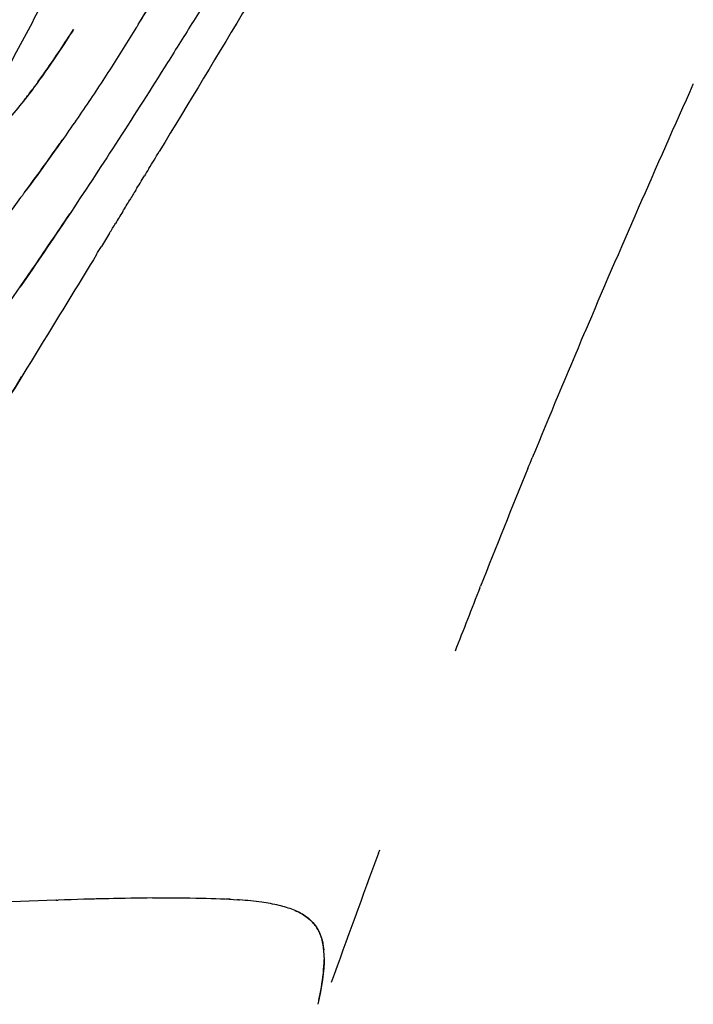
# Model space of a CAD drawing. Header units: millimetres. Extents: x 2530 to 6175, y 0 to 2613.
# Tile 72 of 76: x 5987 to 6048, y 470 to 560. Entities that reach past the tile are written whole.
import ezdxf

# ---------------------------------------------------------------- set-up
doc = ezdxf.new("R2010")
doc.units = ezdxf.units.MM
doc.header["$MEASUREMENT"] = 0
doc.layers.add('Crea2D$visibili$linee', color=7, linetype='Continuous', true_color=0x000000)

msp = doc.modelspace()

# ---------------------------------------------------------------- linework, layer by layer
at = {"layer": 'Crea2D$visibili$linee'}
for centre, radius, start, end in [((5623.588, 788.025), 438.718, 328.59513, 329.25666), ((4792.837, 1192.942), 1352.974, 331.884011, 332.140864), ((5942.284, 587.615), 57.412, 321.85449, 323.22039), ((5837.355, 655.858), 187.331, 323.30332, 324.98646), ((6948.893, 144.276), 989.389, 156.974999, 157.688727), ((6963.812, 138.499), 1005.384, 157.765438, 158.421277), ((7047.813, 105.198), 1095.745, 158.424533, 158.74789), ((7511.832, -67.818), 1590.973, 159.702495, 160.152038), ((5996.371, 492.781), 24.852, 339.51319, 340.21479), ((6009.534, -113.196), 593.322, 91.846212, 93.083988), ((6009.551, -113.317), 593.443, 91.843054, 91.84741), ((6005.81, 2.788), 477.277, 91.11457, 91.53238), ((6003.067, 424.917), 55.07, 86.6219, 87.12222)]:
    msp.add_arc(centre, radius, start, end, dxfattribs=at)
for points, knots in [([(6028.927, 597.455), (6027.884, 595.581), (6025.787, 591.834), (6021.405, 584.114), (6012.841, 569.321), (6005.159, 556.505), (5999.784, 547.649)], [0, 0, 0, 0, 6.43261, 12.883463, 26.630998, 57.70868, 57.70868, 57.70868, 57.70868]), ([(6004.958, 562.818), (6004.173, 561.545), (6002.608, 559.014), (5999.577, 554.171), (5994.531, 546.247), (5990.135, 539.664), (5987.201, 535.4)], [0, 0, 0, 0, 4.486696, 8.926272, 17.140572, 32.669319, 32.669319, 32.669319, 32.669319]), ([(5992.017, 558.701), (5991.829, 558.409), (5990.984, 557.107), (5989.301, 554.618), (5986.843, 551.281), (5984.833, 549.149), (5983.82, 548.076)], [0.568198, 0.568198, 0.568198, 0.568198, 0.6016632, 0.717715, 0.8577609, 1, 1, 1, 1]), ([(5997.885, 559.17), (5997.836, 559.09), (5996.988, 557.709), (5995.313, 555.035), (5992.771, 551.202), (5990.231, 547.577), (5988.537, 545.234), (5987.732, 544.147)], [1.2487949, 1.2487949, 1.2487949, 1.2487949, 1.2507574, 1.2826646, 1.3147134, 1.3468961, 1.375167, 1.375167, 1.375167, 1.375167]), ([(5988.789, 553.946), (5989.036, 554.286), (5989.277, 554.623), (5990.409, 556.232), (5991.233, 557.478), (5992.018, 558.7)], [8.2130396, 8.2130396, 8.2130396, 8.2130396, 8.25, 8.25, 8.390625, 8.390625, 8.390625, 8.390625]), ([(5987.559, 543.913), (5987.502, 543.835), (5986.624, 542.654), (5984.686, 540.116), (5982.72, 537.726), (5981.614, 536.407)], [1.37719486, 1.37719486, 1.37719486, 1.37719486, 1.37921475, 1.40795634, 1.44394383, 1.44394383, 1.44394383, 1.44394383]), ([(5982.609, 528.865), (5982.7, 528.993), (5982.791, 529.12), (5984.701, 531.793), (5986.491, 534.357), (5989.412, 538.624), (5990.553, 540.317), (5991.685, 542.017)], [3.4412534, 3.4412534, 3.4412534, 3.4412534, 3.4444683, 3.4444683, 3.508607, 3.508607, 3.5504594, 3.5504594, 3.5504594, 3.5504594]), ([(5994.094, 538.307), (5992.615, 535.886), (5987.192, 527.031), (5979.547, 514.599), (5969.144, 497.569), (5962.744, 486.937), (5958.576, 479.877)], [0, 0, 0, 0, 8.509989, 31.150444, 43.783428, 68.378657, 68.378657, 68.378657, 68.378657]), ([(5999.164, 480.014), (6000.79, 480.029), (6002.265, 480.025), (6004.809, 479.972), (6005.901, 479.926), (6006.881, 479.855)], [5.2109375, 5.2109375, 5.2109375, 5.2109375, 5.25, 5.25, 5.285694, 5.285694, 5.285694, 5.285694]), ([(6014.724, 474.632), (6014.721, 474.847), (6014.701, 475.268), (6014.625, 475.888), (6014.492, 476.437), (6014.304, 476.917), (6014.072, 477.335), (6013.767, 477.734), (6013.406, 478.091), (6012.821, 478.534), (6011.908, 478.985), (6010.579, 479.38), (6008.937, 479.67), (6007.736, 479.79), (6007.064, 479.841)], [0, 0, 0, 0, 0.644832, 1.262514, 1.873384, 2.334201, 2.806837, 3.303161, 3.837528, 4.326809, 5.498187, 6.876765, 8.474606, 10.496593, 10.496593, 10.496593, 10.496593]), ([(6012.056, 478.885), (6012.14, 478.85), (6012.222, 478.814), (6013.843, 478.055), (6014.529, 476.947), (6014.687, 475.33)], [5.3691407, 5.3691407, 5.3691407, 5.3691407, 5.375, 5.375, 5.4882813, 5.4882813, 5.4882813, 5.4882813]), ([(6014.251, 470.763), (6014.333, 471.146), (6014.409, 471.536), (6014.617, 472.762), (6014.721, 473.616), (6014.725, 474.449)], [2.66410728, 2.66410728, 2.66410728, 2.66410728, 2.6875, 2.6875, 2.73668765, 2.73668765, 2.73668765, 2.73668765])]:
    msp.add_open_spline(points, degree=3, knots=knots, dxfattribs=at)
for points in [[(5997.885, 559.17), (5999.432, 561.684), (6000.91, 564.194), (6002.379, 566.662)], [(6048.134, 553.714), (6044.801, 546.245), (6041.518, 538.774), (6038.334, 531.282)], [(6048.134, 553.714), (6048.141, 553.729), (6048.147, 553.744), (6048.154, 553.759)], [(6048.154, 553.759), (6048.158, 553.769), (6048.163, 553.779), (6048.167, 553.79)], [(5990.784, 548.374), (5990.855, 548.475), (5990.925, 548.576), (5990.996, 548.677)], [(5998.85, 546.111), (5999.162, 546.624), (5999.473, 547.136), (5999.784, 547.649)], [(5998.85, 546.111), (5998.714, 545.887), (5998.578, 545.663), (5998.442, 545.44)], [(5997.663, 544.159), (5997.923, 544.586), (5998.182, 545.013), (5998.442, 545.44)], [(5997.662, 544.159), (5997.482, 543.861), (5997.301, 543.565), (5997.121, 543.27)], [(5996.474, 542.207), (5996.69, 542.561), (5996.906, 542.916), (5997.122, 543.27)], [(5996.474, 542.207), (5996.256, 541.85), (5996.039, 541.494), (5995.823, 541.14)], [(5995.284, 540.257), (5995.464, 540.551), (5995.643, 540.845), (5995.823, 541.14)], [(5995.284, 540.257), (5995.037, 539.852), (5994.791, 539.449), (5994.547, 539.048)], [(5994.093, 538.307), (5994.244, 538.554), (5994.395, 538.801), (5994.546, 539.048)], [(6038.324, 531.258), (6038.328, 531.266), (6038.331, 531.274), (6038.334, 531.282)], [(5968.358, 496.232), (5974.621, 506.588), (5980.974, 516.912), (5987.321, 527.254)], [(6033.185, 518.936), (6033.315, 519.252), (6033.445, 519.569), (6033.574, 519.886)], [(6028.842, 508.133), (6028.858, 508.173), (6028.874, 508.215), (6028.891, 508.259)], [(5999.164, 480.013), (5996.66, 479.991), (5993.802, 479.925), (5990.623, 479.824)], [(5990.464, 479.819), (5990.518, 479.821), (5990.571, 479.822), (5990.623, 479.824)], [(6006.997, 479.846), (6006.959, 479.849), (6006.92, 479.852), (6006.881, 479.855)], [(6006.997, 479.847), (6007.019, 479.845), (6007.042, 479.844), (6007.064, 479.842)], [(6014.723, 474.632), (6014.737, 473.376), (6014.506, 471.887), (6014.166, 470.38)]]:
    msp.add_open_spline(points, degree=3, dxfattribs=at)

doc.saveas('drawing.dxf')
